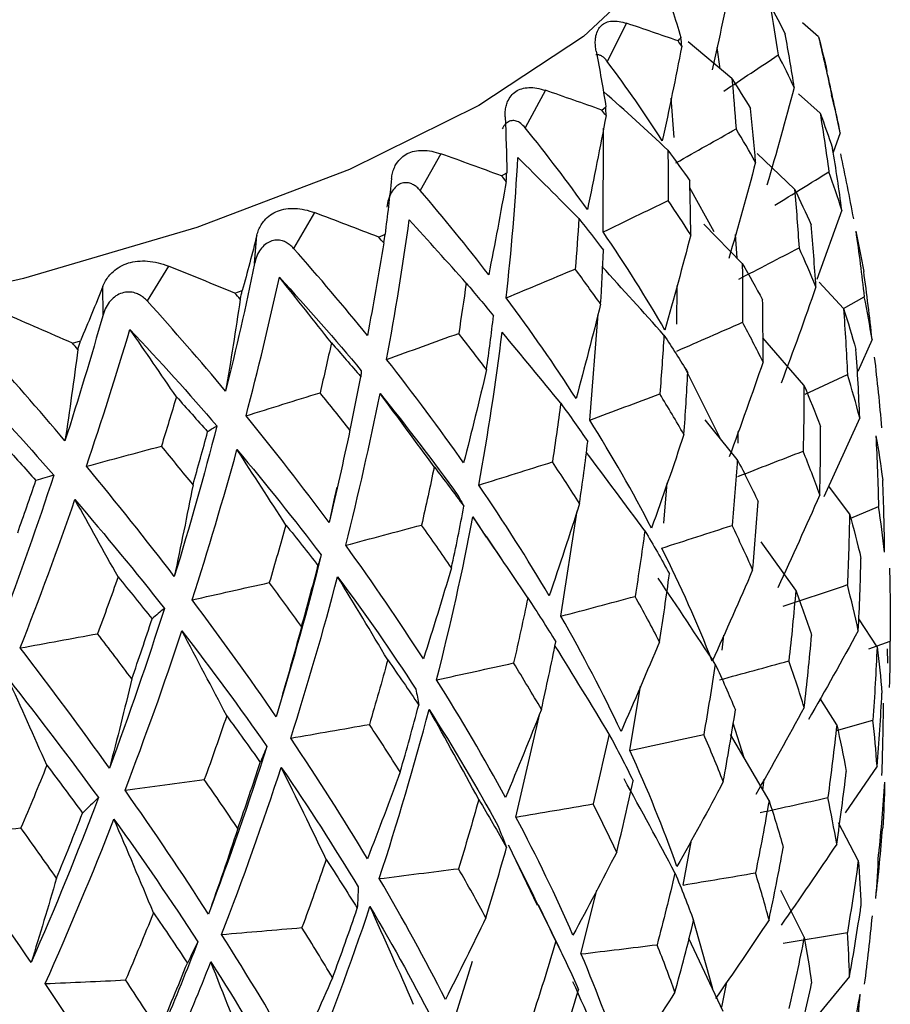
# Paper-space layout '_Dimetric' of a CAD drawing. Header units: millimetres. Extents: x -91 to 91, y -11 to 313.
# Tile 12 of 15: x 12.7 to 22.5, y 130.82 to 141.9. Entities that reach past the tile are written whole.
import ezdxf

# ---------------------------------------------------------------- set-up
doc = ezdxf.new("R2010")
doc.units = ezdxf.units.MM

psp = doc.layouts.new('_Dimetric')

# ---------------------------------------------------------------- linework, layer by layer
at = {"color": 7, "linetype": 'Continuous', "lineweight": 25}
for p, q in [((19.533, 141.86), (19.315, 141.43)), ((21.693, 141.706), (21.511, 141.863)), ((20.717, 141.239), (20.226, 141.652)), ((20.587, 141.348), (20.55, 141.588)), ((18.619, 141.106), (18.391, 140.685)), ((20.066, 140.576), (20.033, 141.018)), ((21.71, 140.848), (21.466, 141.067)), ((19.253, 140.884), (19.3, 140.92)), ((19.268, 139.512), (19.272, 140.679)), ((21.937, 140.626), (21.858, 140.405)), ((17.443, 140.392), (17.209, 139.98)), ((21.422, 139.994), (21.001, 140.395)), ((18.125, 140.144), (18.185, 140.178)), ((20.518, 139.512), (20.244, 140.007)), ((16.022, 139.73), (15.785, 139.328)), ((21.954, 139.758), (21.673, 138.977)), ((20.834, 139.159), (20.4, 139.601)), ((15.346, 139.156), (15.372, 139.475)), ((16.743, 139.454), (16.814, 139.486)), ((20.778, 139.216), (20.758, 139.485)), ((14.376, 139.129), (14.139, 138.736)), ((13.642, 138.582), (13.64, 138.901)), ((20.098, 138.477), (20.1, 138.91)), ((21.973, 138.65), (21.701, 138.946)), ((15.126, 138.824), (15.207, 138.852)), ((21.972, 138.65), (22.207, 138.783)), ((19.118, 137.397), (19.211, 138.586)), ((13.296, 138.262), (13.387, 138.287)), ((21.527, 137.789), (21.064, 138.323)), ((22.295, 138.302), (22.134, 137.942)), ((20.584, 137.192), (20.2, 137.965)), ((21.543, 137.687), (22.018, 137.908)), ((20.778, 136.952), (20.416, 137.399)), ((22.156, 137.422), (21.752, 136.531)), ((20.787, 137.135), (20.789, 137.266)), ((19.951, 136.235), (19.989, 136.689)), ((16.255, 136.545), (16.277, 136.642)), ((22.041, 136.342), (21.807, 136.653)), ((16.249, 136.546), (16.185, 136.243)), ((18.794, 135.19), (18.975, 136.374)), ((22.054, 136.293), (22.367, 136.423)), ((17.804, 136.307), (17.952, 136.078)), ((18.134, 135.823), (17.958, 136.083)), ((21.436, 135.482), (21.048, 136.026)), ((22.351, 134.844), (22.144, 135.162)), ((20.609, 134.808), (20.625, 134.977)), ((22.26, 134.822), (22.498, 134.908)), ((22.471, 134.663), (22.47, 134.823)), ((19.569, 133.679), (19.688, 134.403)), ((21.897, 133.968), (21.712, 134.266)), ((18.287, 132.931), (18.555, 134.095)), ((21.893, 133.905), (22.304, 134.022)), ((20.855, 133.597), (20.731, 133.986)), ((21.135, 133.117), (20.702, 133.86)), ((22.351, 133.502), (21.993, 132.978)), ((21.067, 133.234), (21.081, 133.356)), ((22.139, 132.442), (21.916, 132.865)), ((18.202, 132.613), (18.527, 131.939)), ((20.17, 132.166), (20.262, 132.672)), ((19.019, 131.391), (19.196, 132.108)), ((21.531, 131.578), (21.267, 132.105)), ((18.795, 131.415), (18.54, 131.945)), ((20.274, 131.8), (20.5, 131.001)), ((20.621, 130.744), (20.234, 131.564)), ((17.601, 130.667), (17.799, 131.308)), ((22.041, 131.138), (21.477, 130.455)), ((20.657, 131.072), (20.599, 130.791))]:
    psp.add_line(p, q, dxfattribs=at)
at = {"color": 7, "linetype": 'Continuous', "lineweight": 25, "flags": 128}
psp.add_lwpolyline([(20.215, 142.905), (19.923, 142.527), (19.047, 141.71), (17.871, 140.935), (16.413, 140.216), (14.696, 139.564), (12.747, 138.988), (10.598, 138.499), (8.281, 138.103), (5.834, 137.807), (3.294, 137.615), (0.703, 137.532), (-1.9, 137.557), (-4.472, 137.69), (-6.974, 137.93), (-9.366, 138.273), (-11.611, 138.713), (-13.672, 139.243), (-15.517, 139.855), (-17.118, 140.54), (-18.449, 141.286), (-19.489, 142.081), (-20.212, 142.901)], dxfattribs=at)
at = {"color": 7, "linetype": 'Continuous', "lineweight": 25}
psp.add_arc((16.431, 144.987), 4.96, 317.899, 318.4822, dxfattribs=at)
for points in [[(20.722, 142.412), (20.651, 142.052), (20.576, 141.694), (20.497, 141.336)], [(19.945, 142.32), (20.014, 142.114), (20.081, 141.907), (20.144, 141.7)], [(21.146, 142.067), (21.179, 141.88), (21.21, 141.692), (21.239, 141.503)], [(21.146, 142.067), (21.206, 141.958), (21.263, 141.848), (21.318, 141.738)], [(20.111, 141.662), (19.92, 141.728), (19.728, 141.794), (19.533, 141.86)], [(20.153, 141.603), (20.139, 141.623), (20.125, 141.643), (20.111, 141.662)], [(20.153, 141.603), (20.15, 141.635), (20.147, 141.668), (20.144, 141.7)], [(21.419, 141.136), (21.388, 141.337), (21.354, 141.537), (21.318, 141.738)], [(21.693, 141.706), (21.745, 141.489), (21.793, 141.271), (21.839, 141.052)], [(21.693, 141.706), (21.727, 141.577), (21.759, 141.447), (21.787, 141.316)], [(20.153, 141.603), (20.084, 141.246), (20.011, 140.891), (19.934, 140.536)], [(19.19, 141.546), (19.23, 141.338), (19.266, 141.129), (19.3, 140.92)], [(20.626, 141.096), (20.831, 141.232), (21.035, 141.368), (21.239, 141.503)], [(21.419, 141.136), (21.361, 141.258), (21.301, 141.381), (21.239, 141.503)], [(19.934, 140.536), (19.742, 140.838), (19.535, 141.136), (19.315, 141.43)], [(20.717, 141.239), (20.735, 141.051), (20.751, 140.862), (20.765, 140.672)], [(20.717, 141.239), (20.789, 141.128), (20.859, 141.015), (20.927, 140.902)], [(21.937, 140.626), (21.89, 140.857), (21.84, 141.087), (21.787, 141.316)], [(19.253, 140.884), (19.044, 140.958), (18.832, 141.032), (18.619, 141.106)], [(21.419, 141.136), (21.321, 140.769), (21.218, 140.404), (21.112, 140.04)], [(19.996, 140.434), (19.757, 140.655), (19.516, 140.875), (19.274, 141.093)], [(21.937, 140.626), (21.907, 140.769), (21.875, 140.911), (21.839, 141.052)], [(19.301, 140.823), (19.285, 140.843), (19.269, 140.863), (19.253, 140.884)], [(19.301, 140.823), (19.301, 140.855), (19.3, 140.887), (19.3, 140.92)], [(20.984, 140.297), (20.967, 140.499), (20.949, 140.701), (20.927, 140.902)], [(18.166, 140.807), (18.175, 140.598), (18.181, 140.388), (18.185, 140.178)], [(19.301, 140.823), (19.235, 140.469), (19.165, 140.116), (19.091, 139.764)], [(21.71, 140.848), (21.746, 140.628), (21.779, 140.409), (21.809, 140.189)], [(21.71, 140.848), (21.76, 140.717), (21.807, 140.585), (21.851, 140.453)], [(19.091, 139.764), (18.871, 140.074), (18.638, 140.381), (18.391, 140.685)], [(20.088, 140.29), (20.314, 140.418), (20.54, 140.545), (20.765, 140.672)], [(20.984, 140.297), (20.913, 140.422), (20.841, 140.547), (20.765, 140.672)], [(21.954, 139.758), (21.923, 139.99), (21.889, 140.222), (21.851, 140.453)], [(18.125, 140.144), (17.899, 140.227), (17.672, 140.309), (17.443, 140.392)], [(18.178, 138.771), (18.236, 139.299), (18.28, 139.825), (18.309, 140.349)], [(18.995, 139.663), (18.768, 139.893), (18.539, 140.122), (18.309, 140.349)], [(19.996, 140.434), (20, 140.245), (20.001, 140.056), (20, 139.866)], [(19.996, 140.434), (20.08, 140.319), (20.163, 140.204), (20.243, 140.088)], [(21.938, 140.393), (21.99, 140.149), (22.039, 139.904), (22.084, 139.659)], [(20.984, 140.297), (20.887, 139.934), (20.787, 139.573), (20.683, 139.213)], [(16.887, 140.114), (16.866, 139.905), (16.841, 139.696), (16.814, 139.486)], [(18.178, 140.081), (18.16, 140.102), (18.143, 140.123), (18.125, 140.144)], [(18.178, 140.081), (18.18, 140.114), (18.182, 140.146), (18.185, 140.178)], [(21.2, 139.812), (21.403, 139.938), (21.606, 140.064), (21.809, 140.189)], [(21.954, 139.758), (21.909, 139.902), (21.861, 140.046), (21.809, 140.189)], [(18.178, 140.081), (18.115, 139.73), (18.05, 139.38), (17.981, 139.031)], [(20.254, 139.481), (20.253, 139.683), (20.249, 139.886), (20.243, 140.088)], [(17.981, 139.031), (17.736, 139.35), (17.478, 139.666), (17.209, 139.98)], [(21.422, 139.994), (21.442, 139.774), (21.459, 139.553), (21.473, 139.333)], [(21.422, 139.994), (21.487, 139.861), (21.549, 139.727), (21.609, 139.593)], [(19.268, 139.512), (19.512, 139.63), (19.756, 139.748), (20, 139.866)], [(20.254, 139.481), (20.172, 139.609), (20.087, 139.738), (20, 139.866)], [(16.743, 139.454), (16.504, 139.546), (16.264, 139.638), (16.022, 139.73)], [(16.832, 138.078), (16.93, 138.604), (17.016, 139.127), (17.087, 139.649)], [(17.728, 138.936), (17.515, 139.175), (17.302, 139.413), (17.087, 139.649)], [(18.995, 139.663), (18.984, 139.474), (18.97, 139.285), (18.954, 139.095)], [(18.995, 139.663), (19.09, 139.544), (19.183, 139.425), (19.274, 139.306)], [(21.663, 138.895), (21.648, 139.128), (21.63, 139.361), (21.609, 139.593)], [(15.372, 139.475), (15.32, 139.268), (15.265, 139.06), (15.207, 138.852)], [(16.8, 139.389), (16.781, 139.411), (16.762, 139.433), (16.743, 139.454)], [(16.8, 139.389), (16.805, 139.421), (16.809, 139.454), (16.814, 139.486)], [(19.964, 138.409), (19.75, 138.779), (19.519, 139.147), (19.268, 139.512)], [(20.254, 139.481), (20.161, 139.122), (20.064, 138.765), (19.964, 138.409)], [(22.111, 139.522), (22.146, 139.276), (22.178, 139.03), (22.207, 138.783)], [(22.111, 139.522), (22.144, 139.371), (22.175, 139.22), (22.201, 139.069)], [(16.8, 139.389), (16.742, 139.04), (16.681, 138.693), (16.617, 138.347)], [(16.617, 138.347), (16.351, 138.675), (16.074, 139.002), (15.785, 139.328)], [(19.24, 138.7), (19.254, 138.902), (19.265, 139.104), (19.274, 139.306)], [(20.794, 138.981), (21.021, 139.099), (21.247, 139.216), (21.473, 139.333)], [(21.663, 138.895), (21.603, 139.041), (21.54, 139.187), (21.473, 139.333)], [(15.126, 138.824), (14.877, 138.925), (14.627, 139.027), (14.376, 139.129)], [(15.346, 139.156), (15.248, 138.679), (15.139, 138.2), (15.021, 137.721)], [(19.953, 138.352), (19.721, 138.611), (19.488, 138.869), (19.253, 139.125)], [(20.834, 139.159), (20.837, 138.938), (20.838, 138.717), (20.836, 138.496)], [(20.834, 139.159), (20.913, 139.022), (20.989, 138.886), (21.063, 138.749)], [(15.25, 137.444), (15.387, 137.964), (15.512, 138.484), (15.626, 139.002)], [(15.626, 139.002), (15.946, 138.654), (16.254, 138.304), (16.547, 137.952)], [(16.211, 138.265), (16.017, 138.512), (15.822, 138.758), (15.626, 139.002)], [(18.178, 138.771), (18.437, 138.879), (18.696, 138.987), (18.954, 139.095)], [(19.24, 138.7), (19.147, 138.832), (19.052, 138.963), (18.954, 139.095)], [(22.295, 138.302), (22.268, 138.558), (22.236, 138.814), (22.201, 139.069)], [(13.64, 138.901), (13.558, 138.697), (13.474, 138.492), (13.387, 138.287)], [(17.728, 138.936), (17.701, 138.748), (17.673, 138.56), (17.643, 138.371)], [(17.728, 138.936), (17.832, 138.814), (17.934, 138.691), (18.035, 138.568)], [(21.663, 138.895), (21.537, 138.532), (21.407, 138.171), (21.272, 137.812)], [(15.186, 138.757), (15.166, 138.779), (15.146, 138.802), (15.126, 138.824)], [(15.186, 138.757), (15.193, 138.789), (15.2, 138.82), (15.207, 138.852)], [(22.295, 138.302), (22.269, 138.463), (22.24, 138.623), (22.207, 138.783)], [(15.021, 137.721), (14.737, 138.06), (14.443, 138.399), (14.139, 138.736)], [(15.186, 138.757), (15.133, 138.41), (15.079, 138.064), (15.021, 137.721)], [(18.964, 137.639), (18.72, 138.018), (18.458, 138.395), (18.178, 138.771)], [(19.24, 138.7), (19.152, 138.345), (19.06, 137.991), (18.964, 137.639)], [(21.068, 138.05), (21.069, 138.283), (21.067, 138.516), (21.063, 138.749)], [(13.296, 138.262), (13.041, 138.373), (12.785, 138.485), (12.528, 138.597)], [(13.642, 138.582), (13.508, 138.11), (13.365, 137.637), (13.213, 137.162)], [(17.956, 137.964), (17.984, 138.165), (18.011, 138.367), (18.035, 138.568)], [(21.973, 138.65), (21.991, 138.403), (22.006, 138.156), (22.018, 137.908)], [(21.973, 138.65), (22.023, 138.498), (22.07, 138.345), (22.113, 138.192)], [(20.097, 138.172), (20.344, 138.281), (20.59, 138.388), (20.836, 138.496)], [(21.068, 138.05), (20.994, 138.199), (20.917, 138.347), (20.836, 138.496)], [(13.454, 136.876), (13.628, 137.39), (13.791, 137.904), (13.944, 138.417)], [(13.944, 138.417), (14.283, 138.056), (14.609, 137.694), (14.922, 137.33)], [(14.467, 137.658), (14.294, 137.912), (14.12, 138.165), (13.944, 138.417)], [(16.832, 138.078), (17.102, 138.176), (17.372, 138.274), (17.643, 138.371)], [(17.956, 137.964), (17.854, 138.1), (17.749, 138.235), (17.643, 138.371)], [(17.87, 136.665), (17.974, 137.24), (18.062, 137.813), (18.132, 138.385)], [(18.792, 137.585), (18.574, 137.854), (18.354, 138.12), (18.132, 138.385)], [(19.953, 138.352), (19.94, 138.131), (19.924, 137.91), (19.906, 137.69)], [(19.953, 138.352), (20.045, 138.212), (20.135, 138.072), (20.221, 137.932)], [(13.359, 138.192), (13.338, 138.215), (13.317, 138.238), (13.296, 138.262)], [(13.359, 138.192), (13.368, 138.224), (13.378, 138.255), (13.387, 138.287)], [(16.211, 138.265), (16.17, 138.078), (16.127, 137.891), (16.083, 137.704)], [(16.211, 138.265), (16.323, 138.138), (16.434, 138.011), (16.542, 137.884)], [(13.213, 137.162), (12.916, 137.513), (12.61, 137.864), (12.295, 138.213)], [(13.359, 138.192), (13.313, 137.847), (13.264, 137.504), (13.213, 137.162)], [(22.156, 137.422), (22.146, 137.679), (22.131, 137.936), (22.113, 138.192)], [(17.699, 136.914), (17.426, 137.303), (17.137, 137.691), (16.832, 138.078)], [(21.068, 138.05), (20.945, 137.692), (20.819, 137.336), (20.688, 136.982)], [(22.32, 138.104), (22.351, 137.839), (22.379, 137.574), (22.402, 137.308)], [(12.068, 137.902), (12.419, 137.528), (12.759, 137.152), (13.088, 136.775)], [(16.547, 137.952), (16.546, 137.93), (16.544, 137.907), (16.542, 137.884)], [(17.956, 137.964), (17.874, 137.612), (17.788, 137.262), (17.699, 136.914)], [(20.177, 137.234), (20.195, 137.467), (20.209, 137.7), (20.221, 137.932)], [(22.156, 137.422), (22.114, 137.585), (22.068, 137.747), (22.018, 137.908)], [(16.42, 137.284), (16.463, 137.484), (16.503, 137.684), (16.542, 137.884)], [(21.527, 137.789), (21.528, 137.542), (21.525, 137.294), (21.519, 137.047)], [(21.527, 137.789), (21.593, 137.635), (21.656, 137.48), (21.715, 137.325)], [(15.25, 137.444), (15.527, 137.531), (15.805, 137.618), (16.083, 137.704)], [(16.42, 137.284), (16.31, 137.424), (16.197, 137.564), (16.083, 137.704)], [(16.372, 135.988), (16.516, 136.558), (16.644, 137.127), (16.758, 137.695)], [(16.758, 137.695), (17.067, 137.314), (17.359, 136.931), (17.635, 136.547)], [(17.367, 136.87), (17.166, 137.147), (16.962, 137.422), (16.758, 137.695)], [(19.118, 137.397), (19.381, 137.495), (19.644, 137.592), (19.906, 137.69)], [(20.177, 137.234), (20.09, 137.386), (20, 137.538), (19.906, 137.69)], [(14.467, 137.658), (14.412, 137.473), (14.355, 137.288), (14.298, 137.103)], [(14.467, 137.658), (14.585, 137.527), (14.702, 137.395), (14.818, 137.264)], [(18.792, 137.585), (18.763, 137.366), (18.731, 137.146), (18.697, 136.926)], [(18.792, 137.585), (18.896, 137.442), (18.997, 137.298), (19.096, 137.155)], [(16.185, 136.243), (15.888, 136.644), (15.577, 137.044), (15.25, 137.444)], [(19.813, 136.181), (19.602, 136.587), (19.371, 136.992), (19.118, 137.397)], [(14.922, 137.33), (14.776, 136.766), (14.617, 136.201), (14.443, 135.637)], [(14.654, 136.669), (14.71, 136.867), (14.764, 137.065), (14.818, 137.264)], [(14.922, 137.33), (14.888, 137.308), (14.853, 137.286), (14.818, 137.264)], [(16.42, 137.284), (16.345, 136.935), (16.266, 136.588), (16.185, 136.243)], [(20.177, 137.234), (20.06, 136.881), (19.939, 136.53), (19.813, 136.181)], [(21.706, 136.555), (21.713, 136.812), (21.716, 137.069), (21.715, 137.325)], [(12.52, 137.124), (12.643, 136.988), (12.764, 136.852), (12.885, 136.716)], [(19.003, 136.459), (19.037, 136.691), (19.068, 136.923), (19.096, 137.155)], [(22.337, 137.22), (22.351, 136.955), (22.361, 136.689), (22.367, 136.423)], [(22.337, 137.22), (22.367, 137.055), (22.393, 136.889), (22.414, 136.722)], [(13.454, 136.876), (13.735, 136.952), (14.016, 137.028), (14.298, 137.103)], [(14.654, 136.669), (14.537, 136.814), (14.418, 136.958), (14.298, 137.103)], [(14.644, 135.374), (14.825, 135.938), (14.993, 136.501), (15.148, 137.064)], [(15.148, 137.064), (15.479, 136.67), (15.795, 136.275), (16.096, 135.879)], [(15.699, 136.216), (15.516, 136.5), (15.333, 136.783), (15.148, 137.064)], [(19.738, 136.151), (19.52, 136.448), (19.299, 136.743), (19.077, 137.037)], [(20.783, 136.761), (21.029, 136.857), (21.274, 136.952), (21.519, 137.047)], [(21.706, 136.555), (21.647, 136.719), (21.585, 136.883), (21.519, 137.047)], [(17.87, 136.665), (18.146, 136.752), (18.421, 136.839), (18.697, 136.926)], [(19.003, 136.459), (18.904, 136.615), (18.802, 136.77), (18.697, 136.926)], [(20.778, 136.952), (20.762, 136.705), (20.742, 136.458), (20.719, 136.211)], [(20.778, 136.952), (20.86, 136.795), (20.938, 136.638), (21.012, 136.48)], [(14.443, 135.637), (14.127, 136.05), (13.797, 136.463), (13.454, 136.876)], [(17.367, 136.87), (17.322, 136.652), (17.275, 136.433), (17.225, 136.216)], [(17.367, 136.87), (17.481, 136.722), (17.593, 136.574), (17.702, 136.427)], [(13.088, 136.775), (12.903, 136.218), (12.707, 135.661), (12.499, 135.105)], [(12.681, 136.129), (12.75, 136.324), (12.818, 136.52), (12.885, 136.716)], [(13.088, 136.775), (13.021, 136.756), (12.953, 136.736), (12.885, 136.716)], [(22.436, 135.909), (22.433, 136.18), (22.426, 136.452), (22.414, 136.722)], [(14.654, 136.669), (14.586, 136.323), (14.516, 135.979), (14.443, 135.637)], [(18.661, 135.42), (18.417, 135.834), (18.153, 136.25), (17.87, 136.665)], [(12.71, 134.833), (12.926, 135.389), (13.132, 135.945), (13.325, 136.501)], [(13.325, 136.501), (13.674, 136.093), (14.01, 135.686), (14.331, 135.278)], [(13.81, 135.632), (13.649, 135.923), (13.488, 136.213), (13.325, 136.501)], [(17.635, 136.547), (17.658, 136.507), (17.68, 136.467), (17.702, 136.427)], [(19.003, 136.459), (18.893, 136.11), (18.779, 135.764), (18.661, 135.42)], [(20.951, 135.711), (20.975, 135.967), (20.996, 136.224), (21.012, 136.48)], [(21.706, 136.555), (21.553, 136.205), (21.395, 135.857), (21.234, 135.511)], [(17.562, 135.736), (17.612, 135.966), (17.658, 136.196), (17.702, 136.427)], [(22.041, 136.342), (22.037, 136.077), (22.029, 135.811), (22.017, 135.545)], [(22.041, 136.342), (22.088, 136.175), (22.131, 136.008), (22.17, 135.84)], [(22.436, 135.909), (22.417, 136.08), (22.394, 136.252), (22.367, 136.423)], [(17.395, 134.474), (17.55, 135.085), (17.686, 135.696), (17.804, 136.307)], [(18.421, 135.396), (18.217, 135.702), (18.011, 136.005), (17.804, 136.307)], [(15.699, 136.216), (15.638, 136), (15.576, 135.784), (15.512, 135.568)], [(15.699, 136.216), (15.822, 136.063), (15.942, 135.911), (16.06, 135.759)], [(16.372, 135.988), (16.656, 136.064), (16.941, 136.14), (17.225, 136.216)], [(17.562, 135.736), (17.453, 135.895), (17.34, 136.055), (17.225, 136.216)], [(19.738, 136.151), (19.704, 135.905), (19.668, 135.659), (19.628, 135.413)], [(19.738, 136.151), (19.833, 135.99), (19.926, 135.829), (20.014, 135.668)], [(19.928, 135.956), (20.192, 136.041), (20.456, 136.126), (20.719, 136.211)], [(20.951, 135.711), (20.877, 135.878), (20.8, 136.045), (20.719, 136.211)], [(17.246, 134.709), (16.972, 135.134), (16.681, 135.561), (16.372, 135.988)], [(20.496, 134.685), (20.33, 135.108), (20.141, 135.531), (19.928, 135.956)], [(16.096, 135.879), (15.944, 135.272), (15.775, 134.665), (15.589, 134.06)], [(16.096, 135.879), (16.084, 135.84), (16.073, 135.8), (16.06, 135.759)], [(22.139, 135.027), (22.154, 135.298), (22.164, 135.57), (22.17, 135.84)], [(15.875, 135.074), (15.939, 135.302), (16.001, 135.53), (16.06, 135.759)], [(17.562, 135.736), (17.46, 135.391), (17.355, 135.049), (17.246, 134.709)], [(20.951, 135.711), (20.803, 135.367), (20.652, 135.025), (20.496, 134.685)], [(22.491, 135.731), (22.498, 135.457), (22.5, 135.183), (22.498, 134.908)], [(13.81, 135.632), (13.735, 135.419), (13.658, 135.205), (13.58, 134.993)], [(13.81, 135.632), (13.94, 135.475), (14.067, 135.317), (14.193, 135.16)], [(14.644, 135.374), (14.933, 135.439), (15.222, 135.504), (15.512, 135.568)], [(15.875, 135.074), (15.756, 135.239), (15.635, 135.403), (15.512, 135.568)], [(15.753, 133.818), (15.945, 134.422), (16.121, 135.027), (16.281, 135.633)], [(16.281, 135.633), (16.593, 135.212), (16.887, 134.791), (17.162, 134.37)], [(16.845, 134.698), (16.659, 135.012), (16.471, 135.323), (16.281, 135.633)], [(20.53, 134.652), (20.318, 134.976), (20.104, 135.298), (19.887, 135.618)], [(19.902, 134.903), (19.943, 135.158), (19.981, 135.413), (20.014, 135.668)], [(21.295, 135.302), (21.536, 135.383), (21.777, 135.464), (22.017, 135.545)], [(21.436, 135.482), (21.414, 135.217), (21.388, 134.952), (21.358, 134.687)], [(21.436, 135.482), (21.5, 135.313), (21.559, 135.144), (21.615, 134.974)], [(22.139, 135.027), (22.103, 135.2), (22.062, 135.372), (22.017, 135.545)], [(15.589, 134.06), (15.29, 134.496), (14.975, 134.934), (14.644, 135.374)], [(18.421, 135.396), (18.37, 135.152), (18.317, 134.908), (18.261, 134.664)], [(18.421, 135.396), (18.529, 135.231), (18.634, 135.066), (18.736, 134.902)], [(18.794, 135.19), (19.072, 135.264), (19.35, 135.339), (19.628, 135.413)], [(19.902, 134.903), (19.814, 135.073), (19.723, 135.243), (19.628, 135.413)], [(14.331, 135.278), (14.14, 134.676), (13.934, 134.077), (13.713, 133.48)], [(14.331, 135.278), (14.285, 135.239), (14.239, 135.2), (14.193, 135.16)], [(13.965, 134.484), (14.043, 134.709), (14.119, 134.935), (14.193, 135.16)], [(19.47, 133.895), (19.266, 134.325), (19.041, 134.756), (18.794, 135.19)], [(13.889, 133.232), (14.117, 133.827), (14.33, 134.425), (14.529, 135.024)], [(14.529, 135.024), (14.864, 134.59), (15.183, 134.157), (15.484, 133.725)], [(15.033, 134.068), (14.866, 134.388), (14.699, 134.707), (14.529, 135.024)], [(15.875, 135.074), (15.783, 134.734), (15.687, 134.396), (15.589, 134.06)], [(22.139, 135.027), (21.956, 134.692), (21.77, 134.358), (21.579, 134.027)], [(12.71, 134.833), (13, 134.887), (13.29, 134.94), (13.58, 134.993)], [(13.965, 134.484), (13.839, 134.653), (13.711, 134.823), (13.58, 134.993)], [(19.902, 134.903), (19.762, 134.564), (19.618, 134.228), (19.47, 133.895)], [(21.531, 134.163), (21.563, 134.434), (21.591, 134.704), (21.615, 134.974)], [(22.491, 134.389), (22.498, 134.562), (22.5, 134.734), (22.498, 134.908)], [(13.713, 133.48), (13.393, 133.929), (13.058, 134.38), (12.71, 134.833)], [(18.574, 134.141), (18.631, 134.395), (18.685, 134.648), (18.736, 134.902)], [(19.335, 133.864), (19.136, 134.196), (18.934, 134.526), (18.73, 134.854)], [(22.351, 134.844), (22.339, 134.57), (22.324, 134.296), (22.304, 134.022)], [(22.351, 134.844), (22.373, 134.671), (22.392, 134.498), (22.406, 134.324)], [(16.845, 134.698), (16.778, 134.456), (16.71, 134.215), (16.638, 133.973)], [(16.845, 134.698), (16.964, 134.529), (17.08, 134.36), (17.194, 134.191)], [(20.577, 134.474), (20.837, 134.545), (21.098, 134.616), (21.358, 134.687)], [(21.531, 134.163), (21.477, 134.338), (21.42, 134.512), (21.358, 134.687)], [(17.395, 134.474), (17.684, 134.537), (17.973, 134.601), (18.261, 134.664)], [(18.574, 134.141), (18.473, 134.315), (18.369, 134.489), (18.261, 134.664)], [(20.53, 134.652), (20.49, 134.388), (20.447, 134.125), (20.4, 133.861)], [(20.53, 134.652), (20.609, 134.48), (20.685, 134.308), (20.757, 134.136)], [(12.573, 134.488), (12.927, 134.04), (13.266, 133.594), (13.589, 133.149)], [(13.009, 133.513), (12.865, 133.839), (12.72, 134.164), (12.573, 134.488)], [(13.965, 134.484), (13.884, 134.147), (13.8, 133.812), (13.713, 133.48)], [(18.17, 133.15), (17.932, 133.589), (17.674, 134.03), (17.395, 134.474)], [(17.162, 134.37), (17.173, 134.311), (17.184, 134.251), (17.194, 134.191)], [(22.351, 133.502), (22.373, 133.775), (22.392, 134.049), (22.406, 134.324)], [(16.749, 132.238), (16.955, 132.87), (17.142, 133.504), (17.31, 134.141)], [(16.985, 133.438), (17.058, 133.689), (17.127, 133.94), (17.194, 134.191)], [(17.31, 134.141), (17.59, 133.703), (17.849, 133.265), (18.086, 132.83)], [(17.869, 133.128), (17.685, 133.467), (17.499, 133.805), (17.31, 134.141)], [(18.574, 134.141), (18.443, 133.809), (18.308, 133.478), (18.17, 133.15)], [(20.621, 133.329), (20.67, 133.598), (20.715, 133.867), (20.757, 134.136)], [(21.531, 134.163), (21.353, 133.835), (21.172, 133.509), (20.986, 133.185)], [(22.419, 134.211), (22.418, 133.939), (22.412, 133.668), (22.402, 133.398)], [(15.033, 134.068), (14.951, 133.829), (14.867, 133.59), (14.781, 133.352)], [(15.033, 134.068), (15.161, 133.894), (15.287, 133.72), (15.41, 133.546)], [(22.351, 133.502), (22.339, 133.675), (22.324, 133.848), (22.304, 134.022)], [(15.753, 133.818), (16.048, 133.87), (16.343, 133.922), (16.638, 133.973)], [(16.985, 133.438), (16.872, 133.616), (16.757, 133.795), (16.638, 133.973)], [(21.897, 133.968), (21.868, 133.696), (21.834, 133.423), (21.796, 133.149)], [(21.897, 133.968), (21.937, 133.794), (21.973, 133.62), (22.005, 133.445)], [(16.616, 132.462), (16.347, 132.911), (16.059, 133.363), (15.753, 133.818)], [(19.335, 133.864), (19.279, 133.602), (19.219, 133.34), (19.155, 133.078)], [(19.335, 133.864), (19.429, 133.688), (19.52, 133.513), (19.607, 133.337)], [(19.569, 133.679), (19.846, 133.74), (20.123, 133.8), (20.4, 133.861)], [(20.621, 133.329), (20.551, 133.506), (20.477, 133.683), (20.4, 133.861)], [(15.484, 133.725), (15.283, 133.093), (15.065, 132.465), (14.828, 131.84)], [(15.484, 133.725), (15.46, 133.666), (15.436, 133.606), (15.41, 133.546)], [(20.099, 132.373), (19.946, 132.805), (19.77, 133.241), (19.569, 133.679)], [(13.009, 133.513), (12.914, 133.277), (12.817, 133.042), (12.717, 132.808)], [(13.009, 133.513), (13.146, 133.334), (13.279, 133.155), (13.411, 132.976)], [(14.975, 131.61), (15.216, 132.233), (15.44, 132.86), (15.647, 133.49)], [(15.158, 132.802), (15.245, 133.05), (15.329, 133.298), (15.41, 133.546)], [(15.647, 133.49), (15.955, 133.039), (16.244, 132.591), (16.513, 132.145)], [(16.152, 132.455), (15.986, 132.801), (15.817, 133.146), (15.647, 133.49)], [(16.985, 133.438), (16.865, 133.11), (16.742, 132.785), (16.616, 132.462)], [(20.077, 132.302), (19.889, 132.656), (19.698, 133.009), (19.504, 133.359)], [(21.897, 132.627), (21.937, 132.899), (21.973, 133.172), (22.005, 133.445)], [(13.889, 133.232), (14.187, 133.272), (14.484, 133.312), (14.781, 133.352)], [(15.158, 132.802), (15.035, 132.985), (14.909, 133.168), (14.781, 133.352)], [(19.421, 132.537), (19.487, 132.804), (19.549, 133.071), (19.607, 133.337)], [(20.621, 133.329), (20.45, 133.008), (20.276, 132.689), (20.099, 132.373)], [(22.436, 133.324), (22.417, 133.052), (22.394, 132.782), (22.367, 132.512)], [(22.436, 133.324), (22.433, 133.152), (22.426, 132.981), (22.414, 132.811)], [(13.589, 133.149), (13.353, 132.526), (13.1, 131.907), (12.832, 131.293)], [(13.589, 133.149), (13.53, 133.092), (13.471, 133.034), (13.411, 132.976)], [(14.828, 131.84), (14.532, 132.3), (14.219, 132.764), (13.889, 133.232)], [(21.037, 132.981), (21.291, 133.037), (21.544, 133.093), (21.796, 133.149)], [(21.897, 132.627), (21.868, 132.8), (21.834, 132.974), (21.796, 133.149)], [(17.869, 133.128), (17.796, 132.868), (17.72, 132.609), (17.641, 132.35)], [(17.869, 133.128), (17.977, 132.948), (18.081, 132.769), (18.182, 132.59)], [(18.287, 132.931), (18.577, 132.98), (18.866, 133.029), (19.155, 133.078)], [(19.421, 132.537), (19.336, 132.717), (19.247, 132.898), (19.155, 133.078)], [(21.135, 133.117), (21.089, 132.846), (21.038, 132.574), (20.983, 132.303)], [(21.135, 133.117), (21.193, 132.941), (21.246, 132.765), (21.295, 132.589)], [(13.118, 132.243), (13.218, 132.487), (13.316, 132.731), (13.411, 132.976)], [(18.929, 131.601), (18.738, 132.04), (18.524, 132.483), (18.287, 132.931)], [(11.831, 132.723), (12.126, 132.751), (12.422, 132.78), (12.717, 132.808)], [(13.118, 132.243), (12.986, 132.431), (12.853, 132.619), (12.717, 132.808)], [(12.991, 131.057), (13.264, 131.67), (13.521, 132.287), (13.764, 132.908)], [(13.764, 132.908), (14.096, 132.445), (14.411, 131.984), (14.708, 131.527)], [(14.209, 131.854), (14.063, 132.207), (13.914, 132.558), (13.764, 132.908)], [(15.158, 132.802), (15.051, 132.479), (14.941, 132.158), (14.828, 131.84)], [(18.086, 132.83), (18.119, 132.75), (18.151, 132.67), (18.182, 132.59)], [(22.337, 132.016), (22.367, 132.28), (22.393, 132.545), (22.414, 132.811)], [(12.832, 131.293), (12.512, 131.765), (12.179, 132.242), (11.831, 132.723)], [(17.949, 131.798), (18.03, 132.062), (18.108, 132.326), (18.182, 132.59)], [(18.737, 131.534), (18.562, 131.896), (18.384, 132.256), (18.202, 132.613)], [(21.135, 131.776), (21.193, 132.046), (21.246, 132.317), (21.295, 132.589)], [(21.897, 132.627), (21.692, 132.32), (21.483, 132.016), (21.271, 131.715)], [(19.421, 132.537), (19.26, 132.222), (19.097, 131.91), (18.929, 131.601)], [(22.337, 132.016), (22.351, 132.18), (22.361, 132.346), (22.367, 132.512)], [(16.152, 132.455), (16.064, 132.198), (15.974, 131.943), (15.88, 131.687)], [(16.152, 132.455), (16.272, 132.271), (16.388, 132.087), (16.502, 131.904)], [(22.139, 132.442), (22.103, 132.172), (22.062, 131.902), (22.017, 131.634)], [(22.139, 132.442), (22.154, 132.27), (22.164, 132.099), (22.17, 131.929)], [(16.749, 132.238), (17.046, 132.275), (17.344, 132.313), (17.641, 132.35)], [(17.949, 131.798), (17.849, 131.982), (17.747, 132.166), (17.641, 132.35)], [(20.077, 132.302), (20.014, 132.033), (19.947, 131.764), (19.875, 131.495)], [(20.077, 132.302), (20.151, 132.123), (20.221, 131.945), (20.287, 131.766)], [(20.17, 132.166), (20.441, 132.212), (20.712, 132.257), (20.983, 132.303)], [(21.135, 131.776), (21.089, 131.95), (21.038, 132.126), (20.983, 132.303)], [(13.118, 132.243), (13.025, 131.923), (12.93, 131.607), (12.832, 131.293)], [(16.513, 132.145), (16.51, 132.065), (16.506, 131.984), (16.502, 131.904)], [(17.494, 130.88), (17.266, 131.327), (17.018, 131.78), (16.749, 132.238)], [(15.937, 130.003), (16.192, 130.639), (16.428, 131.279), (16.645, 131.924)], [(16.645, 131.924), (16.914, 131.469), (17.161, 131.019), (17.388, 130.572)], [(17.134, 130.824), (16.974, 131.193), (16.811, 131.559), (16.645, 131.924)], [(22.041, 131.138), (22.088, 131.401), (22.131, 131.665), (22.17, 131.929)], [(14.209, 131.854), (14.107, 131.602), (14.002, 131.35), (13.895, 131.098)], [(14.209, 131.854), (14.339, 131.665), (14.466, 131.477), (14.59, 131.289)], [(16.224, 131.122), (16.32, 131.382), (16.412, 131.643), (16.502, 131.904)], [(22.295, 131.818), (22.269, 131.561), (22.24, 131.305), (22.207, 131.05)], [(17.949, 131.798), (17.8, 131.489), (17.649, 131.183), (17.494, 130.88)], [(20.077, 130.961), (20.151, 131.228), (20.221, 131.497), (20.287, 131.766)], [(21.135, 131.776), (20.937, 131.477), (20.736, 131.181), (20.532, 130.888)], [(14.975, 131.61), (15.277, 131.636), (15.578, 131.662), (15.88, 131.687)], [(15.813, 130.221), (15.552, 130.678), (15.273, 131.141), (14.975, 131.61)], [(16.224, 131.122), (16.112, 131.31), (15.997, 131.498), (15.88, 131.687)], [(21.295, 131.512), (21.536, 131.552), (21.777, 131.593), (22.017, 131.634)], [(22.041, 131.138), (22.037, 131.302), (22.029, 131.468), (22.017, 131.634)], [(14.708, 131.527), (14.46, 130.89), (14.194, 130.259), (13.911, 129.633)], [(14.708, 131.527), (14.669, 131.448), (14.63, 131.368), (14.59, 131.289)], [(18.737, 131.534), (18.658, 131.268), (18.575, 131.002), (18.488, 130.736)], [(18.737, 131.534), (18.826, 131.352), (18.912, 131.171), (18.993, 130.989)], [(19.019, 131.391), (19.305, 131.425), (19.59, 131.46), (19.875, 131.495)], [(20.077, 130.961), (20.014, 131.137), (19.947, 131.315), (19.875, 131.495)], [(21.531, 131.578), (21.477, 131.31), (21.42, 131.042), (21.358, 130.776)], [(21.531, 131.578), (21.563, 131.406), (21.591, 131.234), (21.615, 131.063)], [(19.019, 131.391), (19.204, 130.954), (19.365, 130.522), (19.504, 130.096)], [(14.048, 129.41), (14.334, 130.035), (14.602, 130.665), (14.854, 131.301)], [(14.272, 130.519), (14.381, 130.775), (14.487, 131.032), (14.59, 131.289)], [(14.854, 131.301), (15.152, 130.835), (15.431, 130.374), (15.691, 129.918)], [(15.291, 130.183), (15.148, 130.557), (15.002, 130.93), (14.854, 131.301)], [(12.991, 131.057), (13.293, 131.071), (13.594, 131.084), (13.895, 131.098)], [(13.911, 129.633), (13.62, 130.101), (13.313, 130.576), (12.991, 131.057)], [(14.272, 130.519), (14.149, 130.711), (14.023, 130.905), (13.895, 131.098)], [(16.224, 131.122), (16.09, 130.819), (15.953, 130.518), (15.813, 130.221)], [(19.421, 129.952), (19.26, 130.33), (19.097, 130.705), (18.929, 131.079)], [(21.436, 130.278), (21.5, 130.539), (21.559, 130.8), (21.615, 131.063)], [(18.737, 130.193), (18.826, 130.457), (18.912, 130.722), (18.993, 130.989)], [(20.077, 130.961), (19.889, 130.669), (19.698, 130.381), (19.504, 130.096)], [(22.156, 130.938), (22.114, 130.683), (22.068, 130.429), (22.018, 130.175)], [(22.156, 130.938), (22.146, 130.778), (22.131, 130.618), (22.113, 130.459)]]:
    psp.add_open_spline(points, degree=3, dxfattribs=at)
for points, knots in [([(19.19, 141.546), (19.187, 141.567), (19.18, 141.609), (19.18, 141.666), (19.188, 141.727), (19.208, 141.788), (19.247, 141.839), (19.3, 141.872), (19.368, 141.887), (19.445, 141.885), (19.504, 141.868), (19.533, 141.86)], [0, 0, 0, 0, 0.081752, 0.164931, 0.250654, 0.376507, 0.500448, 0.624254, 0.749972, 0.877224, 1, 1, 1, 1]), ([(19.315, 141.43), (19.306, 141.442), (19.287, 141.466), (19.258, 141.489), (19.231, 141.502), (19.208, 141.507), (19.195, 141.505), (19.188, 141.504)], [0, 0, 0, 0, 0.22186, 0.442281, 0.667247, 0.834604, 1, 1, 1, 1]), ([(18.166, 140.807), (18.166, 140.828), (18.166, 140.87), (18.176, 140.927), (18.195, 140.988), (18.23, 141.047), (18.283, 141.096), (18.351, 141.127), (18.432, 141.139), (18.521, 141.134), (18.586, 141.115), (18.619, 141.106)], [0, 0, 0, 0, 0.0817521, 0.1649313, 0.2506544, 0.3765067, 0.5004479, 0.6242539, 0.7499719, 0.8772243, 1, 1, 1, 1]), ([(18.391, 140.685), (18.375, 140.702), (18.342, 140.738), (18.29, 140.763), (18.239, 140.768), (18.192, 140.748), (18.156, 140.717), (18.14, 140.685), (18.134, 140.674)], [0, 0, 0, 0, 0.17975, 0.361407, 0.54158, 0.722537, 0.903649, 1, 1, 1, 1]), ([(16.887, 140.114), (16.89, 140.134), (16.897, 140.176), (16.916, 140.233), (16.948, 140.293), (16.995, 140.35), (17.063, 140.397), (17.144, 140.425), (17.237, 140.433), (17.337, 140.425), (17.408, 140.403), (17.443, 140.392)], [0, 0, 0, 0, 0.081752, 0.164931, 0.250654, 0.376507, 0.500448, 0.624254, 0.749972, 0.877224, 1, 1, 1, 1]), ([(17.209, 139.98), (17.197, 139.993), (17.173, 140.018), (17.135, 140.044), (17.088, 140.064), (17.035, 140.07), (16.978, 140.053), (16.926, 140.015), (16.883, 139.957), (16.85, 139.882), (16.839, 139.822), (16.834, 139.792)], [0, 0, 0, 0, 0.083196, 0.165851, 0.250211, 0.374779, 0.499889, 0.625105, 0.749882, 0.875577, 1, 1, 1, 1]), ([(15.372, 139.475), (15.378, 139.496), (15.39, 139.537), (15.42, 139.593), (15.462, 139.652), (15.522, 139.707), (15.603, 139.751), (15.697, 139.775), (15.8, 139.78), (15.91, 139.767), (15.985, 139.742), (16.022, 139.73)], [0, 0, 0, 0, 0.081752, 0.164931, 0.250654, 0.376507, 0.500448, 0.624254, 0.749972, 0.877224, 1, 1, 1, 1]), ([(15.785, 139.328), (15.772, 139.341), (15.746, 139.367), (15.704, 139.395), (15.652, 139.416), (15.592, 139.424), (15.525, 139.41), (15.464, 139.374), (15.412, 139.318), (15.369, 139.245), (15.353, 139.185), (15.346, 139.156)], [0, 0, 0, 0, 0.0831956, 0.1658512, 0.2502114, 0.3747786, 0.4998885, 0.625105, 0.7498817, 0.8755772, 1, 1, 1, 1]), ([(13.64, 138.901), (13.649, 138.922), (13.667, 138.963), (13.706, 139.017), (13.76, 139.074), (13.831, 139.126), (13.925, 139.167), (14.029, 139.187), (14.142, 139.187), (14.259, 139.17), (14.337, 139.143), (14.376, 139.129)], [0, 0, 0, 0, 0.081752, 0.164931, 0.250654, 0.376507, 0.500448, 0.624254, 0.749972, 0.877224, 1, 1, 1, 1]), ([(14.139, 138.736), (14.125, 138.749), (14.099, 138.777), (14.053, 138.806), (13.997, 138.83), (13.93, 138.84), (13.855, 138.829), (13.785, 138.796), (13.724, 138.741), (13.673, 138.67), (13.652, 138.612), (13.642, 138.582)], [0, 0, 0, 0, 0.083196, 0.165851, 0.250211, 0.374779, 0.499889, 0.625105, 0.749882, 0.875577, 1, 1, 1, 1])]:
    psp.add_open_spline(points, degree=3, knots=knots, dxfattribs=at)

doc.saveas('drawing.dxf')
